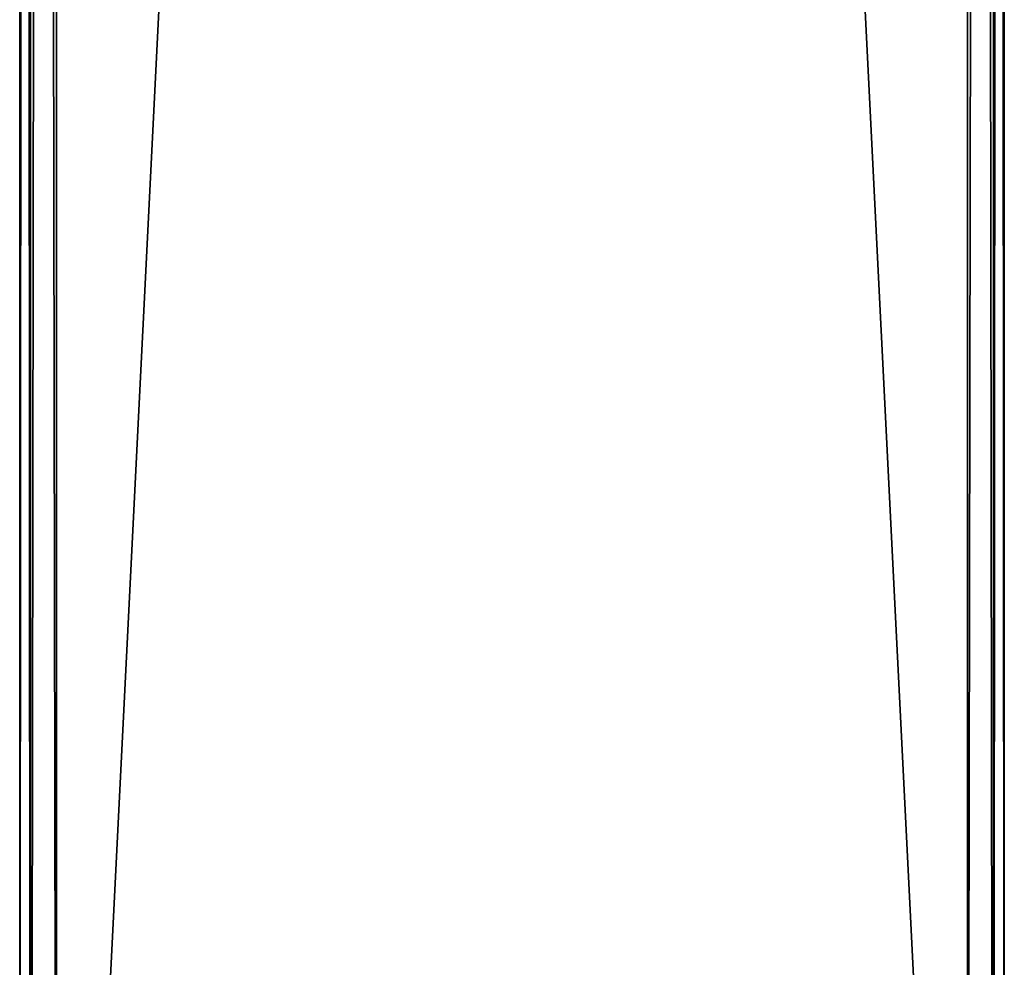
# Model space of a CAD drawing. Extents: x -90 to 480, y -1508 to 4.
# Tile 10 of 15: x -40 to 40, y -1396 to -1319. Entities that reach past the tile are written whole.
import ezdxf

# ---------------------------------------------------------------- set-up
doc = ezdxf.new("R2010")
doc.units = 0
doc.header["$LTSCALE"] = 65.185185
for name, color, linetype in [('41', 7, 'CONTINUOUS'), ('42', 7, 'CONTINUOUS'), ('43', 7, 'CONTINUOUS'), ('44', 7, 'CONTINUOUS'), ('45', 7, 'CONTINUOUS'), ('46', 7, 'CONTINUOUS'), ('47', 7, 'CONTINUOUS'), ('48', 7, 'CONTINUOUS'), ('49', 7, 'CONTINUOUS'), ('50', 7, 'CONTINUOUS'), ('51', 7, 'CONTINUOUS'), ('52', 7, 'CONTINUOUS')]:
    doc.layers.add(name, color=color, linetype=linetype)

msp = doc.modelspace()

# ---------------------------------------------------------------- linework, layer by layer
at = {"layer": '41', "linetype": 'CONTINUOUS'}
for points in [[(-40, -1484, -17), (-40, -1484, 17), (-40, -4, 17), (-40, -1484, -17)], [(-40, -1484, -17), (-40, -4, 17), (-40, -4, -17), (-40, -1484, -17)]]:
    msp.add_3dface(points, dxfattribs=at)
at = {"layer": '42', "linetype": 'CONTINUOUS'}
for points in [[(37, -1484, -20), (-37, -1484, -20), (-37, -4, -20), (37, -1484, -20)], [(37, -1484, -20), (-37, -4, -20), (37, -4, -20), (37, -1484, -20)]]:
    msp.add_3dface(points, dxfattribs=at)
at = {"layer": '43', "linetype": 'CONTINUOUS'}
for points in [[(40, -1484, 17), (40, -1484, -17), (40, -4, -17), (40, -1484, 17)], [(40, -1484, 17), (40, -4, -17), (40, -4, 17), (40, -1484, 17)]]:
    msp.add_3dface(points, dxfattribs=at)
at = {"layer": '44', "linetype": 'CONTINUOUS'}
for points in [[(-37, -1484, 20), (37, -1484, 20), (37, -4, 20), (-37, -1484, 20)], [(-37, -1484, 20), (37, -4, 20), (-37, -4, 20), (-37, -1484, 20)]]:
    msp.add_3dface(points, dxfattribs=at)
at = {"layer": '45', "linetype": 'CONTINUOUS'}
for points in [[(37, -1484, 17), (-37, -1484, 17), (-37, -4, 17), (37, -1484, 17)], [(37, -1484, 17), (-37, -4, 17), (37, -4, 17), (37, -1484, 17)]]:
    msp.add_3dface(points, dxfattribs=at)
at = {"layer": '46', "linetype": 'CONTINUOUS'}
for points in [[(37, -1484, -17), (37, -1484, 17), (37, -4, 17), (37, -1484, -17)], [(37, -1484, -17), (37, -4, 17), (37, -4, -17), (37, -1484, -17)]]:
    msp.add_3dface(points, dxfattribs=at)
at = {"layer": '47', "linetype": 'CONTINUOUS'}
for points in [[(-37, -1484, -17), (37, -1484, -17), (37, -4, -17), (-37, -1484, -17)], [(-37, -1484, -17), (37, -4, -17), (-37, -4, -17), (-37, -1484, -17)]]:
    msp.add_3dface(points, dxfattribs=at)
at = {"layer": '48', "linetype": 'CONTINUOUS'}
for points in [[(-37, -1484, 17), (-37, -1484, -17), (-37, -4, -17), (-37, -1484, 17)], [(-37, -4, 17), (-37, -1484, 17), (-37, -4, -17), (-37, -4, 17)]]:
    msp.add_3dface(points, dxfattribs=at)
at = {"layer": '49', "linetype": 'CONTINUOUS'}
for points in [[(37, -1484, 20), (39.121, -1484, 19.121), (37, -4, 20), (37, -1484, 20)], [(37, -4, 20), (39.121, -1484, 19.121), (39.121, -4, 19.121), (37, -4, 20)], [(39.121, -1484, 19.121), (40, -1484, 17), (39.121, -4, 19.121), (39.121, -1484, 19.121)], [(40, -1484, 17), (40, -4, 17), (39.121, -4, 19.121), (40, -1484, 17)]]:
    msp.add_3dface(points, dxfattribs=at)
at = {"layer": '50', "linetype": 'CONTINUOUS'}
for points in [[(-40, -1484, 17), (-39.121, -1484, 19.121), (-40, -4, 17), (-40, -1484, 17)], [(-39.121, -1484, 19.121), (-39.121, -4, 19.121), (-40, -4, 17), (-39.121, -1484, 19.121)], [(-39.121, -1484, 19.121), (-37, -1484, 20), (-39.121, -4, 19.121), (-39.121, -1484, 19.121)], [(-37, -1484, 20), (-37, -4, 20), (-39.121, -4, 19.121), (-37, -1484, 20)]]:
    msp.add_3dface(points, dxfattribs=at)
at = {"layer": '51', "linetype": 'CONTINUOUS'}
for points in [[(39.121, -1484, -19.121), (37, -1484, -20), (39.121, -4, -19.121), (39.121, -1484, -19.121)], [(37, -1484, -20), (37, -4, -20), (39.121, -4, -19.121), (37, -1484, -20)], [(40, -1484, -17), (39.121, -1484, -19.121), (40, -4, -17), (40, -1484, -17)], [(39.121, -1484, -19.121), (39.121, -4, -19.121), (40, -4, -17), (39.121, -1484, -19.121)]]:
    msp.add_3dface(points, dxfattribs=at)
at = {"layer": '52', "linetype": 'CONTINUOUS'}
for points in [[(-39.121, -1484, -19.121), (-40, -1484, -17), (-39.121, -4, -19.121), (-39.121, -1484, -19.121)], [(-40, -1484, -17), (-40, -4, -17), (-39.121, -4, -19.121), (-40, -1484, -17)], [(-37, -1484, -20), (-39.121, -1484, -19.121), (-37, -4, -20), (-37, -1484, -20)], [(-39.121, -1484, -19.121), (-39.121, -4, -19.121), (-37, -4, -20), (-39.121, -1484, -19.121)]]:
    msp.add_3dface(points, dxfattribs=at)

doc.saveas('drawing.dxf')
